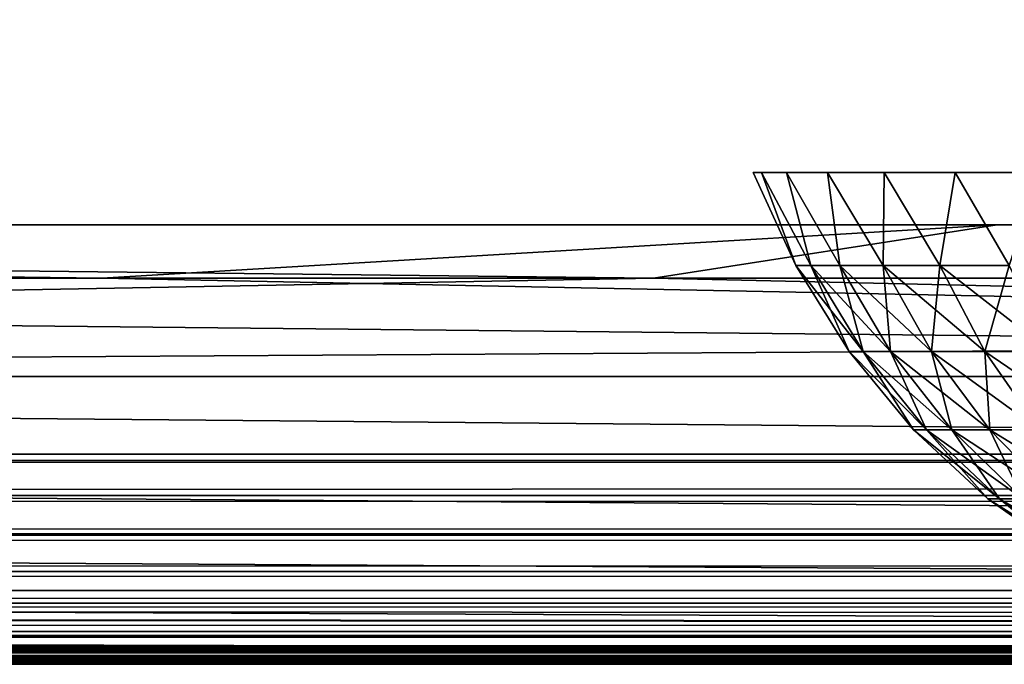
# Model space of a CAD drawing. Header units: millimetres. Extents: x -125 to 125, y -4 to 54.
# Tile 66 of 256: x -87.89 to -85.65, y -2 to -0.53. Entities that reach past the tile are written whole.
import ezdxf

# ---------------------------------------------------------------- set-up
doc = ezdxf.new("R2010")
doc.units = ezdxf.units.MM
doc.header["$LTSCALE"] = 65.185185
for name, color, linetype in [('10', 7, 'CONTINUOUS'), ('169', 7, 'CONTINUOUS'), ('171', 7, 'CONTINUOUS'), ('173', 7, 'CONTINUOUS'), ('175', 7, 'CONTINUOUS'), ('18', 7, 'CONTINUOUS'), ('186', 7, 'CONTINUOUS'), ('192', 7, 'CONTINUOUS'), ('22', 7, 'CONTINUOUS'), ('24', 7, 'CONTINUOUS'), ('6', 7, 'CONTINUOUS'), ('8', 7, 'CONTINUOUS')]:
    doc.layers.add(name, color=color, linetype=linetype)

msp = doc.modelspace()

# ---------------------------------------------------------------- linework, layer by layer
at = {"layer": '10', "color": 7, "linetype": 'Continuous'}
for points in [[(123.901, 0, -124.9), (-123.8345, -1.5218, -124.8336), (-123.901, 0, -124.9), (123.901, 0, -124.9)], [(123.8345, -1.5218, -124.8336), (-123.8345, -1.5218, -124.8336), (123.901, 0, -124.9), (123.8345, -1.5218, -124.8336)]]:
    msp.add_3dface(points, dxfattribs=at)
at = {"layer": '169', "color": 7, "linetype": 'Continuous'}
for points in [[(-97.6819, -1.1213, 120.5837), (-97.0896, -1, 120.458), (-86.4492, -1.1213, 120.5048), (-97.6819, -1.1213, 120.5837)], [(-97.0896, -1, 120.458), (-85.6675, -1, 120.3783), (-86.4492, -1.1213, 120.5048), (-97.0896, -1, 120.458)], [(-86.4492, -1.1213, 120.5048), (-85.6675, -1, 120.3783), (-75.1326, -1.1213, 120.435), (-86.4492, -1.1213, 120.5048)], [(-85.6675, -1, 120.3783), (-74.2453, -1, 120.3086), (-75.1326, -1.1213, 120.435), (-85.6675, -1, 120.3783)]]:
    msp.add_3dface(points, dxfattribs=at)
at = {"layer": '171', "color": 7, "linetype": 'Continuous'}
for points in [[(-87.7041, -1.1213, -120.5131), (-97.0896, -1, -120.458), (-98.488, -1.1213, -120.5898), (-87.7041, -1.1213, -120.5131)], [(-85.6675, -1, -120.3783), (-97.0896, -1, -120.458), (-87.7041, -1.1213, -120.5131), (-85.6675, -1, -120.3783)], [(-76.9202, -1.1213, -120.4454), (-85.6675, -1, -120.3783), (-87.7041, -1.1213, -120.5131), (-76.9202, -1.1213, -120.4454)], [(-74.2453, -1, -120.3086), (-85.6675, -1, -120.3783), (-76.9202, -1.1213, -120.4454), (-74.2453, -1, -120.3086)]]:
    msp.add_3dface(points, dxfattribs=at)
at = {"layer": '173', "color": 7, "linetype": 'Continuous'}
for points in [[(-98.488, -1.1213, -120.5898), (-98.5057, -1.3455, -120.8407), (-76.6158, -1.3455, -120.6944), (-98.488, -1.1213, -120.5898)], [(-87.7041, -1.1213, -120.5131), (-98.488, -1.1213, -120.5898), (-76.6158, -1.3455, -120.6944), (-87.7041, -1.1213, -120.5131)], [(-76.9202, -1.1213, -120.4454), (-87.7041, -1.1213, -120.5131), (-76.6158, -1.3455, -120.6944), (-76.9202, -1.1213, -120.4454)], [(-98.8092, -1.5404, -121.1177), (-76.8519, -1.5404, -120.9705), (-98.5057, -1.3455, -120.8407), (-98.8092, -1.5404, -121.1177)], [(-98.5057, -1.3455, -120.8407), (-76.8519, -1.5404, -120.9705), (-76.6158, -1.3455, -120.6944), (-98.5057, -1.3455, -120.8407)], [(-99.1347, -1.7032, -121.4149), (-77.105, -1.7032, -121.2668), (-98.8092, -1.5404, -121.1177), (-99.1347, -1.7032, -121.4149)], [(-98.8092, -1.5404, -121.1177), (-77.105, -1.7032, -121.2668), (-76.8519, -1.5404, -120.9705), (-98.8092, -1.5404, -121.1177)], [(-99.4772, -1.832, -121.7287), (-77.3715, -1.832, -121.5795), (-99.1347, -1.7032, -121.4149), (-99.4772, -1.832, -121.7287)], [(-99.1347, -1.7032, -121.4149), (-77.3715, -1.832, -121.5795), (-77.105, -1.7032, -121.2668), (-99.1347, -1.7032, -121.4149)], [(-99.8343, -1.9251, -122.0551), (-77.6492, -1.9251, -121.9048), (-99.4772, -1.832, -121.7287), (-99.8343, -1.9251, -122.0551)], [(-99.4772, -1.832, -121.7287), (-77.6492, -1.9251, -121.9048), (-77.3715, -1.832, -121.5795), (-99.4772, -1.832, -121.7287)], [(-100.2006, -1.9813, -122.3899), (-77.9341, -1.9813, -122.2385), (-99.8343, -1.9251, -122.0551), (-100.2006, -1.9813, -122.3899)], [(-99.8343, -1.9251, -122.0551), (-77.9341, -1.9813, -122.2385), (-77.6492, -1.9251, -121.9048), (-99.8343, -1.9251, -122.0551)], [(-100.2006, -1.9813, -122.3899), (-82.3244, -2, -122.5996), (-77.9341, -1.9813, -122.2385), (-100.2006, -1.9813, -122.3899)], [(-92.4734, -2, -122.6673), (-82.3244, -2, -122.5996), (-100.2006, -1.9813, -122.3899), (-92.4734, -2, -122.6673)]]:
    msp.add_3dface(points, dxfattribs=at)
at = {"layer": '175', "color": 7, "linetype": 'Continuous'}
for points in [[(-97.6819, -1.1213, 120.5837), (-86.4492, -1.1213, 120.5048), (-98.5057, -1.3455, 120.8407), (-97.6819, -1.1213, 120.5837)], [(-86.4492, -1.1213, 120.5048), (-76.6158, -1.3455, 120.6944), (-98.5057, -1.3455, 120.8407), (-86.4492, -1.1213, 120.5048)], [(-86.4492, -1.1213, 120.5048), (-75.1326, -1.1213, 120.435), (-76.6158, -1.3455, 120.6944), (-86.4492, -1.1213, 120.5048)], [(-76.8519, -1.5404, 120.9705), (-98.8092, -1.5404, 121.1177), (-98.5057, -1.3455, 120.8407), (-76.8519, -1.5404, 120.9705)], [(-76.6158, -1.3455, 120.6944), (-76.8519, -1.5404, 120.9705), (-98.5057, -1.3455, 120.8407), (-76.6158, -1.3455, 120.6944)], [(-77.105, -1.7032, 121.2668), (-99.1347, -1.7032, 121.4149), (-98.8092, -1.5404, 121.1177), (-77.105, -1.7032, 121.2668)], [(-76.8519, -1.5404, 120.9705), (-77.105, -1.7032, 121.2668), (-98.8092, -1.5404, 121.1177), (-76.8519, -1.5404, 120.9705)], [(-77.3715, -1.832, 121.5795), (-99.4772, -1.832, 121.7287), (-99.1347, -1.7032, 121.4149), (-77.3715, -1.832, 121.5795)], [(-77.105, -1.7032, 121.2668), (-77.3715, -1.832, 121.5795), (-99.1347, -1.7032, 121.4149), (-77.105, -1.7032, 121.2668)], [(-77.6492, -1.9251, 121.9048), (-99.8343, -1.9251, 122.0551), (-99.4772, -1.832, 121.7287), (-77.6492, -1.9251, 121.9048)], [(-77.3715, -1.832, 121.5795), (-77.6492, -1.9251, 121.9048), (-99.4772, -1.832, 121.7287), (-77.3715, -1.832, 121.5795)], [(-77.9341, -1.9813, 122.2385), (-100.2006, -1.9813, 122.3899), (-99.8343, -1.9251, 122.0551), (-77.9341, -1.9813, 122.2385)], [(-77.6492, -1.9251, 121.9048), (-77.9341, -1.9813, 122.2385), (-99.8343, -1.9251, 122.0551), (-77.6492, -1.9251, 121.9048)], [(-77.9341, -1.9813, 122.2385), (-92.4031, -2, 122.6669), (-100.2006, -1.9813, 122.3899), (-77.9341, -1.9813, 122.2385)], [(-82.1403, -2, 122.5984), (-92.4031, -2, 122.6669), (-77.9341, -1.9813, 122.2385), (-82.1403, -2, 122.5984)]]:
    msp.add_3dface(points, dxfattribs=at)
at = {"layer": '18', "color": 7, "linetype": 'Continuous'}
for points in [[(-123.8345, -1.5218, -124.8336), (123.8345, -1.6156, -124.8205), (-123.8345, -1.6156, -124.8205), (-123.8345, -1.5218, -124.8336)], [(-123.8345, -1.5218, -124.8336), (123.8345, -1.5218, -124.8336), (123.8345, -1.6156, -124.8205), (-123.8345, -1.5218, -124.8336)], [(123.8345, -1.6156, -124.8205), (123.8345, -1.7059, -124.7897), (-123.8345, -1.6156, -124.8205), (123.8345, -1.6156, -124.8205)], [(-123.8345, -1.6156, -124.8205), (123.8345, -1.7059, -124.7897), (-123.8345, -1.7059, -124.7897), (-123.8345, -1.6156, -124.8205)], [(123.8345, -1.7059, -124.7897), (123.8345, -1.7887, -124.7423), (-123.8345, -1.7059, -124.7897), (123.8345, -1.7059, -124.7897)], [(-123.8345, -1.7059, -124.7897), (123.8345, -1.7887, -124.7423), (-123.8345, -1.7887, -124.7423), (-123.8345, -1.7059, -124.7897)], [(-123.8345, -1.7887, -124.7423), (123.8345, -1.861, -124.68), (-123.8345, -1.861, -124.68), (-123.8345, -1.7887, -124.7423)], [(123.8345, -1.7887, -124.7423), (123.8345, -1.861, -124.68), (-123.8345, -1.7887, -124.7423), (123.8345, -1.7887, -124.7423)], [(-123.8345, -1.9201, -124.6051), (-123.8345, -1.861, -124.68), (-41.0668, -1.9508, -124.5504), (-123.8345, -1.9201, -124.6051)], [(38.9332, -1.9508, -124.5504), (-38.9332, -1.9508, -124.5504), (-123.8345, -1.861, -124.68), (38.9332, -1.9508, -124.5504)], [(-38.9332, -1.9508, -124.5504), (-41.0668, -1.9508, -124.5504), (-123.8345, -1.861, -124.68), (-38.9332, -1.9508, -124.5504)], [(123.8345, -1.861, -124.68), (123.8345, -1.9201, -124.6051), (-123.8345, -1.861, -124.68), (123.8345, -1.861, -124.68)], [(41.0668, -1.9508, -124.5504), (38.9332, -1.9508, -124.5504), (-123.8345, -1.861, -124.68), (41.0668, -1.9508, -124.5504)], [(123.8345, -1.9201, -124.6051), (41.0668, -1.9508, -124.5504), (-123.8345, -1.861, -124.68), (123.8345, -1.9201, -124.6051)], [(-41.1369, -1.9514, -124.5491), (-123.8345, -1.9201, -124.6051), (-41.0668, -1.9508, -124.5504), (-41.1369, -1.9514, -124.5491)], [(-41.3439, -1.9601, -124.5298), (-123.8345, -1.9201, -124.6051), (-41.2741, -1.9561, -124.539), (-41.3439, -1.9601, -124.5298)], [(-41.3652, -1.9615, -124.5264), (-123.8345, -1.9201, -124.6051), (-41.3439, -1.9601, -124.5298), (-41.3652, -1.9615, -124.5264)], [(-123.8345, -1.964, -124.5204), (-123.8345, -1.9201, -124.6051), (-41.3652, -1.9615, -124.5264), (-123.8345, -1.964, -124.5204)], [(-41.2741, -1.9561, -124.539), (-123.8345, -1.9201, -124.6051), (-41.2058, -1.9532, -124.5453), (-41.2741, -1.9561, -124.539)], [(-41.2058, -1.9532, -124.5453), (-123.8345, -1.9201, -124.6051), (-41.1369, -1.9514, -124.5491), (-41.2058, -1.9532, -124.5453)], [(-41.4159, -1.9652, -124.5173), (-123.8345, -1.964, -124.5204), (-41.3652, -1.9615, -124.5264), (-41.4159, -1.9652, -124.5173)], [(-41.5667, -1.9783, -124.4796), (-123.8345, -1.964, -124.5204), (-41.4902, -1.9714, -124.5008), (-41.5667, -1.9783, -124.4796)], [(-123.8345, -1.9909, -124.4289), (-123.8345, -1.964, -124.5204), (-41.6605, -1.987, -124.4471), (-123.8345, -1.9909, -124.4289)], [(-41.6426, -1.9854, -124.454), (-123.8345, -1.964, -124.5204), (-41.5667, -1.9783, -124.4796), (-41.6426, -1.9854, -124.454)], [(-41.4902, -1.9714, -124.5008), (-123.8345, -1.964, -124.5204), (-41.4159, -1.9652, -124.5173), (-41.4902, -1.9714, -124.5008)], [(-41.6605, -1.987, -124.4471), (-123.8345, -1.964, -124.5204), (-41.6426, -1.9854, -124.454), (-41.6605, -1.987, -124.4471)], [(-41.7134, -1.9917, -124.425), (-123.8345, -1.9909, -124.4289), (-41.6605, -1.987, -124.4471), (-41.7134, -1.9917, -124.425)], [(-41.8745, -2, -124.334), (-123.8345, -2, -124.334), (-123.8345, -1.9909, -124.4289), (-41.8745, -2, -124.334)], [(-41.8745, -2, -124.334), (-123.8345, -1.9909, -124.4289), (-41.8296, -1.9991, -124.3638), (-41.8745, -2, -124.334)], [(-41.8296, -1.9991, -124.3638), (-123.8345, -1.9909, -124.4289), (-41.7762, -1.9963, -124.3944), (-41.8296, -1.9991, -124.3638)], [(-41.7762, -1.9963, -124.3944), (-123.8345, -1.9909, -124.4289), (-41.7134, -1.9917, -124.425), (-41.7762, -1.9963, -124.3944)]]:
    msp.add_3dface(points, dxfattribs=at)
at = {"layer": '186', "color": 7, "linetype": 'Continuous'}
for points in [[(-86.223, -0.8814, -45), (-86.1255, -1.0923, -44.8663), (-86.204, -0.8814, -44.7098), (-86.223, -0.8814, -45)], [(-86.204, -0.8814, -45.2902), (-86.1255, -1.0923, -45.1337), (-86.223, -0.8814, -45), (-86.204, -0.8814, -45.2902)], [(-86.1255, -1.0923, -45.1337), (-86.1255, -1.0923, -44.8663), (-86.223, -0.8814, -45), (-86.1255, -1.0923, -45.1337)], [(-86.204, -0.8814, -44.7098), (-86.0919, -1.0923, -44.6009), (-86.1473, -0.8814, -44.4246), (-86.204, -0.8814, -44.7098)], [(-86.1255, -1.0923, -44.8663), (-86.0919, -1.0923, -44.6009), (-86.204, -0.8814, -44.7098), (-86.1255, -1.0923, -44.8663)], [(-86.1473, -0.8814, -45.5754), (-86.0919, -1.0923, -45.3991), (-86.204, -0.8814, -45.2902), (-86.1473, -0.8814, -45.5754)], [(-86.0919, -1.0923, -45.3991), (-86.1255, -1.0923, -45.1337), (-86.204, -0.8814, -45.2902), (-86.0919, -1.0923, -45.3991)], [(-86.0919, -1.0923, -44.6009), (-86.0254, -1.0923, -44.3419), (-86.1473, -0.8814, -44.4246), (-86.0919, -1.0923, -44.6009)], [(-86.0254, -1.0923, -45.6581), (-86.0919, -1.0923, -45.3991), (-86.1473, -0.8814, -45.5754), (-86.0254, -1.0923, -45.6581)], [(-86.0538, -0.8814, -45.8507), (-86.0254, -1.0923, -45.6581), (-86.1473, -0.8814, -45.5754), (-86.0538, -0.8814, -45.8507)], [(-86.1473, -0.8814, -44.4246), (-86.0254, -1.0923, -44.3419), (-86.0538, -0.8814, -44.1493), (-86.1473, -0.8814, -44.4246)], [(-86.0254, -1.0923, -44.3419), (-85.927, -1.0923, -44.0932), (-86.0538, -0.8814, -44.1493), (-86.0254, -1.0923, -44.3419)], [(-85.927, -1.0923, -45.9068), (-86.0254, -1.0923, -45.6581), (-86.0538, -0.8814, -45.8507), (-85.927, -1.0923, -45.9068)], [(-85.9252, -0.8814, -46.1115), (-85.927, -1.0923, -45.9068), (-86.0538, -0.8814, -45.8507), (-85.9252, -0.8814, -46.1115)], [(-86.0538, -0.8814, -44.1493), (-85.927, -1.0923, -44.0932), (-85.9252, -0.8814, -43.8885), (-86.0538, -0.8814, -44.1493)], [(-85.7981, -1.0923, -46.1411), (-85.927, -1.0923, -45.9068), (-85.9252, -0.8814, -46.1115), (-85.7981, -1.0923, -46.1411)], [(-85.927, -1.0923, -44.0932), (-85.7981, -1.0923, -43.8589), (-85.9252, -0.8814, -43.8885), (-85.927, -1.0923, -44.0932)], [(-85.9252, -0.8814, -43.8885), (-85.7981, -1.0923, -43.8589), (-85.7637, -0.8814, -43.6467), (-85.9252, -0.8814, -43.8885)], [(-85.7637, -0.8814, -46.3533), (-85.7981, -1.0923, -46.1411), (-85.9252, -0.8814, -46.1115), (-85.7637, -0.8814, -46.3533)], [(-85.6409, -1.0923, -46.3575), (-85.7981, -1.0923, -46.1411), (-85.7637, -0.8814, -46.3533), (-85.6409, -1.0923, -46.3575)], [(-85.7981, -1.0923, -43.8589), (-85.6409, -1.0923, -43.6425), (-85.7637, -0.8814, -43.6467), (-85.7981, -1.0923, -43.8589)], [(-85.7637, -0.8814, -43.6467), (-85.6409, -1.0923, -43.6425), (-85.5719, -0.8814, -43.4281), (-85.7637, -0.8814, -43.6467)], [(-85.5719, -0.8814, -46.5719), (-85.6409, -1.0923, -46.3575), (-85.7637, -0.8814, -46.3533), (-85.5719, -0.8814, -46.5719)], [(-86.1255, -1.0923, -44.8663), (-85.9729, -1.2887, -44.6237), (-86.0919, -1.0923, -44.6009), (-86.1255, -1.0923, -44.8663)], [(-86.1255, -1.0923, -45.1337), (-86.0045, -1.2887, -44.8739), (-86.1255, -1.0923, -44.8663), (-86.1255, -1.0923, -45.1337)], [(-86.0045, -1.2887, -44.8739), (-85.9729, -1.2887, -44.6237), (-86.1255, -1.0923, -44.8663), (-86.0045, -1.2887, -44.8739)], [(-86.0919, -1.0923, -45.3991), (-86.0045, -1.2887, -45.1261), (-86.1255, -1.0923, -45.1337), (-86.0919, -1.0923, -45.3991)], [(-86.0045, -1.2887, -45.1261), (-86.0045, -1.2887, -44.8739), (-86.1255, -1.0923, -45.1337), (-86.0045, -1.2887, -45.1261)], [(-86.0919, -1.0923, -44.6009), (-85.9102, -1.2887, -44.3794), (-86.0254, -1.0923, -44.3419), (-86.0919, -1.0923, -44.6009)], [(-85.9729, -1.2887, -44.6237), (-85.9102, -1.2887, -44.3794), (-86.0919, -1.0923, -44.6009), (-85.9729, -1.2887, -44.6237)], [(-86.0254, -1.0923, -45.6581), (-85.9729, -1.2887, -45.3763), (-86.0919, -1.0923, -45.3991), (-86.0254, -1.0923, -45.6581)], [(-85.9729, -1.2887, -45.3763), (-86.0045, -1.2887, -45.1261), (-86.0919, -1.0923, -45.3991), (-85.9729, -1.2887, -45.3763)], [(-86.0254, -1.0923, -44.3419), (-85.8173, -1.2887, -44.1448), (-85.927, -1.0923, -44.0932), (-86.0254, -1.0923, -44.3419)], [(-85.9102, -1.2887, -44.3794), (-85.8173, -1.2887, -44.1448), (-86.0254, -1.0923, -44.3419), (-85.9102, -1.2887, -44.3794)], [(-85.927, -1.0923, -45.9068), (-85.9102, -1.2887, -45.6206), (-86.0254, -1.0923, -45.6581), (-85.927, -1.0923, -45.9068)], [(-85.9102, -1.2887, -45.6206), (-85.9729, -1.2887, -45.3763), (-86.0254, -1.0923, -45.6581), (-85.9102, -1.2887, -45.6206)], [(-85.927, -1.0923, -44.0932), (-85.6958, -1.2887, -43.9238), (-85.7981, -1.0923, -43.8589), (-85.927, -1.0923, -44.0932)], [(-85.8173, -1.2887, -44.1448), (-85.6958, -1.2887, -43.9238), (-85.927, -1.0923, -44.0932), (-85.8173, -1.2887, -44.1448)], [(-85.7981, -1.0923, -46.1411), (-85.8173, -1.2887, -45.8552), (-85.927, -1.0923, -45.9068), (-85.7981, -1.0923, -46.1411)], [(-85.8173, -1.2887, -45.8552), (-85.9102, -1.2887, -45.6206), (-85.927, -1.0923, -45.9068), (-85.8173, -1.2887, -45.8552)], [(-85.6958, -1.2887, -46.0762), (-85.8173, -1.2887, -45.8552), (-85.7981, -1.0923, -46.1411), (-85.6958, -1.2887, -46.0762)], [(-85.7981, -1.0923, -43.8589), (-85.5475, -1.2887, -43.7198), (-85.6409, -1.0923, -43.6425), (-85.7981, -1.0923, -43.8589)], [(-85.6958, -1.2887, -43.9238), (-85.5475, -1.2887, -43.7198), (-85.7981, -1.0923, -43.8589), (-85.6958, -1.2887, -43.9238)], [(-85.6409, -1.0923, -46.3575), (-85.6958, -1.2887, -46.0762), (-85.7981, -1.0923, -46.1411), (-85.6409, -1.0923, -46.3575)], [(-85.5475, -1.2887, -46.2802), (-85.6958, -1.2887, -46.0762), (-85.6409, -1.0923, -46.3575), (-85.5475, -1.2887, -46.2802)], [(-86.0045, -1.2887, -44.8739), (-85.8288, -1.4669, -44.6511), (-85.9729, -1.2887, -44.6237), (-86.0045, -1.2887, -44.8739)], [(-86.0045, -1.2887, -45.1261), (-85.8581, -1.4669, -44.8831), (-86.0045, -1.2887, -44.8739), (-86.0045, -1.2887, -45.1261)], [(-85.8581, -1.4669, -44.8831), (-85.8288, -1.4669, -44.6511), (-86.0045, -1.2887, -44.8739), (-85.8581, -1.4669, -44.8831)], [(-85.9729, -1.2887, -45.3763), (-85.8581, -1.4669, -45.1169), (-86.0045, -1.2887, -45.1261), (-85.9729, -1.2887, -45.3763)], [(-85.8581, -1.4669, -45.1169), (-85.8581, -1.4669, -44.8831), (-86.0045, -1.2887, -45.1261), (-85.8581, -1.4669, -45.1169)], [(-85.9729, -1.2887, -44.6237), (-85.7707, -1.4669, -44.4247), (-85.9102, -1.2887, -44.3794), (-85.9729, -1.2887, -44.6237)], [(-85.8288, -1.4669, -44.6511), (-85.7707, -1.4669, -44.4247), (-85.9729, -1.2887, -44.6237), (-85.8288, -1.4669, -44.6511)], [(-85.9102, -1.2887, -45.6206), (-85.8288, -1.4669, -45.3489), (-85.9729, -1.2887, -45.3763), (-85.9102, -1.2887, -45.6206)], [(-85.8288, -1.4669, -45.3489), (-85.8581, -1.4669, -45.1169), (-85.9729, -1.2887, -45.3763), (-85.8288, -1.4669, -45.3489)], [(-85.9102, -1.2887, -44.3794), (-85.6846, -1.4669, -44.2073), (-85.8173, -1.2887, -44.1448), (-85.9102, -1.2887, -44.3794)], [(-85.7707, -1.4669, -44.4247), (-85.6846, -1.4669, -44.2073), (-85.9102, -1.2887, -44.3794), (-85.7707, -1.4669, -44.4247)], [(-85.8173, -1.2887, -45.8552), (-85.7707, -1.4669, -45.5753), (-85.9102, -1.2887, -45.6206), (-85.8173, -1.2887, -45.8552)], [(-85.7707, -1.4669, -45.5753), (-85.8288, -1.4669, -45.3489), (-85.9102, -1.2887, -45.6206), (-85.7707, -1.4669, -45.5753)], [(-85.6846, -1.4669, -44.2073), (-85.5719, -1.4669, -44.0024), (-85.8173, -1.2887, -44.1448), (-85.6846, -1.4669, -44.2073)], [(-85.8173, -1.2887, -44.1448), (-85.5719, -1.4669, -44.0024), (-85.6958, -1.2887, -43.9238), (-85.8173, -1.2887, -44.1448)], [(-85.6958, -1.2887, -46.0762), (-85.6846, -1.4669, -45.7927), (-85.8173, -1.2887, -45.8552), (-85.6958, -1.2887, -46.0762)], [(-85.6846, -1.4669, -45.7927), (-85.7707, -1.4669, -45.5753), (-85.8173, -1.2887, -45.8552), (-85.6846, -1.4669, -45.7927)], [(-85.5719, -1.4669, -44.0024), (-85.4345, -1.4669, -43.8133), (-85.6958, -1.2887, -43.9238), (-85.5719, -1.4669, -44.0024)], [(-85.6958, -1.2887, -43.9238), (-85.4345, -1.4669, -43.8133), (-85.5475, -1.2887, -43.7198), (-85.6958, -1.2887, -43.9238)], [(-85.5475, -1.2887, -46.2802), (-85.5719, -1.4669, -45.9976), (-85.6958, -1.2887, -46.0762), (-85.5475, -1.2887, -46.2802)], [(-85.5719, -1.4669, -45.9976), (-85.6846, -1.4669, -45.7927), (-85.6958, -1.2887, -46.0762), (-85.5719, -1.4669, -45.9976)], [(-85.689, -1.6237, -45.1063), (-85.689, -1.6237, -44.8937), (-85.8581, -1.4669, -45.1169), (-85.689, -1.6237, -45.1063)], [(-85.8288, -1.4669, -45.3489), (-85.689, -1.6237, -45.1063), (-85.8581, -1.4669, -45.1169), (-85.8288, -1.4669, -45.3489)], [(-85.689, -1.6237, -44.8937), (-85.6623, -1.6237, -44.6829), (-85.8581, -1.4669, -44.8831), (-85.689, -1.6237, -44.8937)], [(-85.8581, -1.4669, -45.1169), (-85.689, -1.6237, -44.8937), (-85.8581, -1.4669, -44.8831), (-85.8581, -1.4669, -45.1169)], [(-85.8581, -1.4669, -44.8831), (-85.6623, -1.6237, -44.6829), (-85.8288, -1.4669, -44.6511), (-85.8581, -1.4669, -44.8831)], [(-85.6623, -1.6237, -45.3171), (-85.689, -1.6237, -45.1063), (-85.8288, -1.4669, -45.3489), (-85.6623, -1.6237, -45.3171)], [(-85.7707, -1.4669, -45.5753), (-85.6623, -1.6237, -45.3171), (-85.8288, -1.4669, -45.3489), (-85.7707, -1.4669, -45.5753)], [(-85.6623, -1.6237, -44.6829), (-85.6095, -1.6237, -44.4771), (-85.8288, -1.4669, -44.6511), (-85.6623, -1.6237, -44.6829)], [(-85.8288, -1.4669, -44.6511), (-85.6095, -1.6237, -44.4771), (-85.7707, -1.4669, -44.4247), (-85.8288, -1.4669, -44.6511)], [(-85.6846, -1.4669, -45.7927), (-85.6095, -1.6237, -45.5229), (-85.7707, -1.4669, -45.5753), (-85.6846, -1.4669, -45.7927)], [(-85.6095, -1.6237, -45.5229), (-85.6623, -1.6237, -45.3171), (-85.7707, -1.4669, -45.5753), (-85.6095, -1.6237, -45.5229)], [(-85.7707, -1.4669, -44.4247), (-85.5312, -1.6237, -44.2795), (-85.6846, -1.4669, -44.2073), (-85.7707, -1.4669, -44.4247)], [(-85.6095, -1.6237, -44.4771), (-85.5312, -1.6237, -44.2795), (-85.7707, -1.4669, -44.4247), (-85.6095, -1.6237, -44.4771)], [(-85.5719, -1.4669, -45.9976), (-85.5312, -1.6237, -45.7205), (-85.6846, -1.4669, -45.7927), (-85.5719, -1.4669, -45.9976)], [(-85.5312, -1.6237, -45.7205), (-85.6095, -1.6237, -45.5229), (-85.6846, -1.4669, -45.7927), (-85.5312, -1.6237, -45.7205)], [(-85.6846, -1.4669, -44.2073), (-85.4289, -1.6237, -44.0932), (-85.5719, -1.4669, -44.0024), (-85.6846, -1.4669, -44.2073)], [(-85.5312, -1.6237, -44.2795), (-85.4289, -1.6237, -44.0932), (-85.6846, -1.4669, -44.2073), (-85.5312, -1.6237, -44.2795)], [(-85.5002, -1.756, -45.0944), (-85.5002, -1.756, -44.9056), (-85.689, -1.6237, -45.1063), (-85.5002, -1.756, -45.0944)], [(-85.6623, -1.6237, -45.3171), (-85.5002, -1.756, -45.0944), (-85.689, -1.6237, -45.1063), (-85.6623, -1.6237, -45.3171)], [(-85.5002, -1.756, -44.9056), (-85.4765, -1.756, -44.7183), (-85.689, -1.6237, -44.8937), (-85.5002, -1.756, -44.9056)], [(-85.689, -1.6237, -45.1063), (-85.5002, -1.756, -44.9056), (-85.689, -1.6237, -44.8937), (-85.689, -1.6237, -45.1063)], [(-85.689, -1.6237, -44.8937), (-85.4765, -1.756, -44.7183), (-85.6623, -1.6237, -44.6829), (-85.689, -1.6237, -44.8937)], [(-85.6623, -1.6237, -44.6829), (-85.4296, -1.756, -44.5355), (-85.6095, -1.6237, -44.4771), (-85.6623, -1.6237, -44.6829)], [(-85.4765, -1.756, -45.2817), (-85.5002, -1.756, -45.0944), (-85.6623, -1.6237, -45.3171), (-85.4765, -1.756, -45.2817)], [(-85.6095, -1.6237, -45.5229), (-85.4765, -1.756, -45.2817), (-85.6623, -1.6237, -45.3171), (-85.6095, -1.6237, -45.5229)], [(-85.4765, -1.756, -44.7183), (-85.4296, -1.756, -44.5355), (-85.6623, -1.6237, -44.6829), (-85.4765, -1.756, -44.7183)]]:
    msp.add_3dface(points, dxfattribs=at)
at = {"layer": '192', "color": 7, "linetype": 'Continuous'}
for points in [[(-86.1255, -1.0923, 55.3663), (-86.1255, -1.0923, 55.6337), (-86.223, -0.8814, 55.5), (-86.1255, -1.0923, 55.3663)], [(-86.204, -0.8814, 55.2098), (-86.1255, -1.0923, 55.3663), (-86.223, -0.8814, 55.5), (-86.204, -0.8814, 55.2098)], [(-86.223, -0.8814, 55.5), (-86.1255, -1.0923, 55.6337), (-86.204, -0.8814, 55.7902), (-86.223, -0.8814, 55.5)], [(-86.0919, -1.0923, 55.1009), (-86.1255, -1.0923, 55.3663), (-86.204, -0.8814, 55.2098), (-86.0919, -1.0923, 55.1009)], [(-86.1473, -0.8814, 54.9246), (-86.0919, -1.0923, 55.1009), (-86.204, -0.8814, 55.2098), (-86.1473, -0.8814, 54.9246)], [(-86.1255, -1.0923, 55.6337), (-86.0919, -1.0923, 55.8991), (-86.204, -0.8814, 55.7902), (-86.1255, -1.0923, 55.6337)], [(-86.204, -0.8814, 55.7902), (-86.0919, -1.0923, 55.8991), (-86.1473, -0.8814, 56.0754), (-86.204, -0.8814, 55.7902)], [(-86.0254, -1.0923, 54.8419), (-86.0919, -1.0923, 55.1009), (-86.1473, -0.8814, 54.9246), (-86.0254, -1.0923, 54.8419)], [(-86.0538, -0.8814, 54.6493), (-86.0254, -1.0923, 54.8419), (-86.1473, -0.8814, 54.9246), (-86.0538, -0.8814, 54.6493)], [(-86.0919, -1.0923, 55.8991), (-86.0254, -1.0923, 56.1581), (-86.1473, -0.8814, 56.0754), (-86.0919, -1.0923, 55.8991)], [(-86.1473, -0.8814, 56.0754), (-86.0254, -1.0923, 56.1581), (-86.0538, -0.8814, 56.3507), (-86.1473, -0.8814, 56.0754)], [(-85.927, -1.0923, 54.5932), (-86.0254, -1.0923, 54.8419), (-86.0538, -0.8814, 54.6493), (-85.927, -1.0923, 54.5932)], [(-85.9252, -0.8814, 54.3885), (-85.927, -1.0923, 54.5932), (-86.0538, -0.8814, 54.6493), (-85.9252, -0.8814, 54.3885)], [(-86.0254, -1.0923, 56.1581), (-85.927, -1.0923, 56.4068), (-86.0538, -0.8814, 56.3507), (-86.0254, -1.0923, 56.1581)], [(-86.0538, -0.8814, 56.3507), (-85.927, -1.0923, 56.4068), (-85.9252, -0.8814, 56.6115), (-86.0538, -0.8814, 56.3507)], [(-85.7981, -1.0923, 54.3589), (-85.927, -1.0923, 54.5932), (-85.9252, -0.8814, 54.3885), (-85.7981, -1.0923, 54.3589)], [(-85.927, -1.0923, 56.4068), (-85.7981, -1.0923, 56.6411), (-85.9252, -0.8814, 56.6115), (-85.927, -1.0923, 56.4068)], [(-85.7637, -0.8814, 54.1467), (-85.7981, -1.0923, 54.3589), (-85.9252, -0.8814, 54.3885), (-85.7637, -0.8814, 54.1467)], [(-85.9252, -0.8814, 56.6115), (-85.7981, -1.0923, 56.6411), (-85.7637, -0.8814, 56.8533), (-85.9252, -0.8814, 56.6115)], [(-85.6409, -1.0923, 54.1425), (-85.7981, -1.0923, 54.3589), (-85.7637, -0.8814, 54.1467), (-85.6409, -1.0923, 54.1425)], [(-85.7981, -1.0923, 56.6411), (-85.6409, -1.0923, 56.8575), (-85.7637, -0.8814, 56.8533), (-85.7981, -1.0923, 56.6411)], [(-85.5719, -0.8814, 53.9281), (-85.6409, -1.0923, 54.1425), (-85.7637, -0.8814, 54.1467), (-85.5719, -0.8814, 53.9281)], [(-85.7637, -0.8814, 56.8533), (-85.6409, -1.0923, 56.8575), (-85.5719, -0.8814, 57.0719), (-85.7637, -0.8814, 56.8533)], [(-86.0045, -1.2887, 55.3739), (-86.0045, -1.2887, 55.6261), (-86.1255, -1.0923, 55.3663), (-86.0045, -1.2887, 55.3739)], [(-86.0919, -1.0923, 55.1009), (-86.0045, -1.2887, 55.3739), (-86.1255, -1.0923, 55.3663), (-86.0919, -1.0923, 55.1009)], [(-86.0045, -1.2887, 55.6261), (-85.9729, -1.2887, 55.8763), (-86.1255, -1.0923, 55.6337), (-86.0045, -1.2887, 55.6261)], [(-86.1255, -1.0923, 55.3663), (-86.0045, -1.2887, 55.6261), (-86.1255, -1.0923, 55.6337), (-86.1255, -1.0923, 55.3663)], [(-86.1255, -1.0923, 55.6337), (-85.9729, -1.2887, 55.8763), (-86.0919, -1.0923, 55.8991), (-86.1255, -1.0923, 55.6337)], [(-85.9729, -1.2887, 55.1237), (-86.0045, -1.2887, 55.3739), (-86.0919, -1.0923, 55.1009), (-85.9729, -1.2887, 55.1237)], [(-86.0254, -1.0923, 54.8419), (-85.9729, -1.2887, 55.1237), (-86.0919, -1.0923, 55.1009), (-86.0254, -1.0923, 54.8419)], [(-85.9729, -1.2887, 55.8763), (-85.9102, -1.2887, 56.1206), (-86.0919, -1.0923, 55.8991), (-85.9729, -1.2887, 55.8763)], [(-86.0919, -1.0923, 55.8991), (-85.9102, -1.2887, 56.1206), (-86.0254, -1.0923, 56.1581), (-86.0919, -1.0923, 55.8991)], [(-85.9102, -1.2887, 56.1206), (-85.8173, -1.2887, 56.3552), (-86.0254, -1.0923, 56.1581), (-85.9102, -1.2887, 56.1206)], [(-85.9102, -1.2887, 54.8794), (-85.9729, -1.2887, 55.1237), (-86.0254, -1.0923, 54.8419), (-85.9102, -1.2887, 54.8794)], [(-85.927, -1.0923, 54.5932), (-85.9102, -1.2887, 54.8794), (-86.0254, -1.0923, 54.8419), (-85.927, -1.0923, 54.5932)], [(-86.0254, -1.0923, 56.1581), (-85.8173, -1.2887, 56.3552), (-85.927, -1.0923, 56.4068), (-86.0254, -1.0923, 56.1581)], [(-85.8173, -1.2887, 54.6448), (-85.9102, -1.2887, 54.8794), (-85.927, -1.0923, 54.5932), (-85.8173, -1.2887, 54.6448)], [(-85.7981, -1.0923, 54.3589), (-85.8173, -1.2887, 54.6448), (-85.927, -1.0923, 54.5932), (-85.7981, -1.0923, 54.3589)], [(-85.8173, -1.2887, 56.3552), (-85.6958, -1.2887, 56.5762), (-85.927, -1.0923, 56.4068), (-85.8173, -1.2887, 56.3552)], [(-85.927, -1.0923, 56.4068), (-85.6958, -1.2887, 56.5762), (-85.7981, -1.0923, 56.6411), (-85.927, -1.0923, 56.4068)], [(-85.6958, -1.2887, 54.4238), (-85.8173, -1.2887, 54.6448), (-85.7981, -1.0923, 54.3589), (-85.6958, -1.2887, 54.4238)], [(-85.6409, -1.0923, 54.1425), (-85.6958, -1.2887, 54.4238), (-85.7981, -1.0923, 54.3589), (-85.6409, -1.0923, 54.1425)], [(-85.6958, -1.2887, 56.5762), (-85.5475, -1.2887, 56.7802), (-85.7981, -1.0923, 56.6411), (-85.6958, -1.2887, 56.5762)], [(-85.7981, -1.0923, 56.6411), (-85.5475, -1.2887, 56.7802), (-85.6409, -1.0923, 56.8575), (-85.7981, -1.0923, 56.6411)], [(-85.5475, -1.2887, 54.2198), (-85.6958, -1.2887, 54.4238), (-85.6409, -1.0923, 54.1425), (-85.5475, -1.2887, 54.2198)], [(-85.8581, -1.4669, 55.3831), (-85.8581, -1.4669, 55.6169), (-86.0045, -1.2887, 55.3739), (-85.8581, -1.4669, 55.3831)], [(-85.9729, -1.2887, 55.1237), (-85.8581, -1.4669, 55.3831), (-86.0045, -1.2887, 55.3739), (-85.9729, -1.2887, 55.1237)], [(-85.8581, -1.4669, 55.6169), (-85.8288, -1.4669, 55.8489), (-86.0045, -1.2887, 55.6261), (-85.8581, -1.4669, 55.6169)], [(-86.0045, -1.2887, 55.3739), (-85.8581, -1.4669, 55.6169), (-86.0045, -1.2887, 55.6261), (-86.0045, -1.2887, 55.3739)], [(-86.0045, -1.2887, 55.6261), (-85.8288, -1.4669, 55.8489), (-85.9729, -1.2887, 55.8763), (-86.0045, -1.2887, 55.6261)], [(-85.9102, -1.2887, 54.8794), (-85.8288, -1.4669, 55.1511), (-85.9729, -1.2887, 55.1237), (-85.9102, -1.2887, 54.8794)], [(-85.8288, -1.4669, 55.8489), (-85.7707, -1.4669, 56.0753), (-85.9729, -1.2887, 55.8763), (-85.8288, -1.4669, 55.8489)], [(-85.9729, -1.2887, 55.8763), (-85.7707, -1.4669, 56.0753), (-85.9102, -1.2887, 56.1206), (-85.9729, -1.2887, 55.8763)], [(-85.8288, -1.4669, 55.1511), (-85.8581, -1.4669, 55.3831), (-85.9729, -1.2887, 55.1237), (-85.8288, -1.4669, 55.1511)], [(-85.7707, -1.4669, 56.0753), (-85.6846, -1.4669, 56.2927), (-85.9102, -1.2887, 56.1206), (-85.7707, -1.4669, 56.0753)], [(-85.9102, -1.2887, 56.1206), (-85.6846, -1.4669, 56.2927), (-85.8173, -1.2887, 56.3552), (-85.9102, -1.2887, 56.1206)], [(-85.7707, -1.4669, 54.9247), (-85.8288, -1.4669, 55.1511), (-85.9102, -1.2887, 54.8794), (-85.7707, -1.4669, 54.9247)], [(-85.8173, -1.2887, 54.6448), (-85.7707, -1.4669, 54.9247), (-85.9102, -1.2887, 54.8794), (-85.8173, -1.2887, 54.6448)], [(-85.6846, -1.4669, 56.2927), (-85.5719, -1.4669, 56.4976), (-85.8173, -1.2887, 56.3552), (-85.6846, -1.4669, 56.2927)], [(-85.6846, -1.4669, 54.7073), (-85.7707, -1.4669, 54.9247), (-85.8173, -1.2887, 54.6448), (-85.6846, -1.4669, 54.7073)], [(-85.6958, -1.2887, 54.4238), (-85.6846, -1.4669, 54.7073), (-85.8173, -1.2887, 54.6448), (-85.6958, -1.2887, 54.4238)], [(-85.8173, -1.2887, 56.3552), (-85.5719, -1.4669, 56.4976), (-85.6958, -1.2887, 56.5762), (-85.8173, -1.2887, 56.3552)], [(-85.5719, -1.4669, 54.5024), (-85.6846, -1.4669, 54.7073), (-85.6958, -1.2887, 54.4238), (-85.5719, -1.4669, 54.5024)], [(-85.5475, -1.2887, 54.2198), (-85.5719, -1.4669, 54.5024), (-85.6958, -1.2887, 54.4238), (-85.5475, -1.2887, 54.2198)], [(-85.5719, -1.4669, 56.4976), (-85.4345, -1.4669, 56.6867), (-85.6958, -1.2887, 56.5762), (-85.5719, -1.4669, 56.4976)], [(-85.6958, -1.2887, 56.5762), (-85.4345, -1.4669, 56.6867), (-85.5475, -1.2887, 56.7802), (-85.6958, -1.2887, 56.5762)], [(-85.689, -1.6237, 55.3937), (-85.689, -1.6237, 55.6063), (-85.8581, -1.4669, 55.3831), (-85.689, -1.6237, 55.3937)], [(-85.8288, -1.4669, 55.1511), (-85.689, -1.6237, 55.3937), (-85.8581, -1.4669, 55.3831), (-85.8288, -1.4669, 55.1511)], [(-85.689, -1.6237, 55.6063), (-85.6623, -1.6237, 55.8171), (-85.8581, -1.4669, 55.6169), (-85.689, -1.6237, 55.6063)], [(-85.8581, -1.4669, 55.3831), (-85.689, -1.6237, 55.6063), (-85.8581, -1.4669, 55.6169), (-85.8581, -1.4669, 55.3831)], [(-85.8581, -1.4669, 55.6169), (-85.6623, -1.6237, 55.8171), (-85.8288, -1.4669, 55.8489), (-85.8581, -1.4669, 55.6169)], [(-85.6623, -1.6237, 55.1829), (-85.689, -1.6237, 55.3937), (-85.8288, -1.4669, 55.1511), (-85.6623, -1.6237, 55.1829)], [(-85.7707, -1.4669, 54.9247), (-85.6623, -1.6237, 55.1829), (-85.8288, -1.4669, 55.1511), (-85.7707, -1.4669, 54.9247)], [(-85.6623, -1.6237, 55.8171), (-85.6095, -1.6237, 56.0229), (-85.8288, -1.4669, 55.8489), (-85.6623, -1.6237, 55.8171)], [(-85.8288, -1.4669, 55.8489), (-85.6095, -1.6237, 56.0229), (-85.7707, -1.4669, 56.0753), (-85.8288, -1.4669, 55.8489)], [(-85.6095, -1.6237, 56.0229), (-85.5312, -1.6237, 56.2205), (-85.7707, -1.4669, 56.0753), (-85.6095, -1.6237, 56.0229)], [(-85.6846, -1.4669, 54.7073), (-85.6095, -1.6237, 54.9771), (-85.7707, -1.4669, 54.9247), (-85.6846, -1.4669, 54.7073)], [(-85.6095, -1.6237, 54.9771), (-85.6623, -1.6237, 55.1829), (-85.7707, -1.4669, 54.9247), (-85.6095, -1.6237, 54.9771)], [(-85.7707, -1.4669, 56.0753), (-85.5312, -1.6237, 56.2205), (-85.6846, -1.4669, 56.2927), (-85.7707, -1.4669, 56.0753)], [(-85.5312, -1.6237, 56.2205), (-85.4289, -1.6237, 56.4068), (-85.6846, -1.4669, 56.2927), (-85.5312, -1.6237, 56.2205)], [(-85.5312, -1.6237, 54.7795), (-85.6095, -1.6237, 54.9771), (-85.6846, -1.4669, 54.7073), (-85.5312, -1.6237, 54.7795)], [(-85.5719, -1.4669, 54.5024), (-85.5312, -1.6237, 54.7795), (-85.6846, -1.4669, 54.7073), (-85.5719, -1.4669, 54.5024)], [(-85.6846, -1.4669, 56.2927), (-85.4289, -1.6237, 56.4068), (-85.5719, -1.4669, 56.4976), (-85.6846, -1.4669, 56.2927)], [(-85.5002, -1.756, 55.4056), (-85.5002, -1.756, 55.5944), (-85.689, -1.6237, 55.3937), (-85.5002, -1.756, 55.4056)], [(-85.6623, -1.6237, 55.1829), (-85.5002, -1.756, 55.4056), (-85.689, -1.6237, 55.3937), (-85.6623, -1.6237, 55.1829)], [(-85.5002, -1.756, 55.5944), (-85.4765, -1.756, 55.7817), (-85.689, -1.6237, 55.6063), (-85.5002, -1.756, 55.5944)], [(-85.689, -1.6237, 55.3937), (-85.5002, -1.756, 55.5944), (-85.689, -1.6237, 55.6063), (-85.689, -1.6237, 55.3937)], [(-85.689, -1.6237, 55.6063), (-85.4765, -1.756, 55.7817), (-85.6623, -1.6237, 55.8171), (-85.689, -1.6237, 55.6063)], [(-85.4765, -1.756, 55.2183), (-85.5002, -1.756, 55.4056), (-85.6623, -1.6237, 55.1829), (-85.4765, -1.756, 55.2183)], [(-85.6095, -1.6237, 54.9771), (-85.4765, -1.756, 55.2183), (-85.6623, -1.6237, 55.1829), (-85.6095, -1.6237, 54.9771)], [(-85.4765, -1.756, 55.7817), (-85.4296, -1.756, 55.9645), (-85.6623, -1.6237, 55.8171), (-85.4765, -1.756, 55.7817)], [(-85.6623, -1.6237, 55.8171), (-85.4296, -1.756, 55.9645), (-85.6095, -1.6237, 56.0229), (-85.6623, -1.6237, 55.8171)]]:
    msp.add_3dface(points, dxfattribs=at)
at = {"layer": '22', "color": 7, "linetype": 'Continuous'}
for points in [[(123.8345, -1.5218, 124.8336), (-123.8345, -1.6156, 124.8205), (123.8345, -1.6156, 124.8205), (123.8345, -1.5218, 124.8336)], [(123.8345, -1.5218, 124.8336), (-123.8345, -1.5218, 124.8336), (-123.8345, -1.6156, 124.8205), (123.8345, -1.5218, 124.8336)], [(-123.8345, -1.6156, 124.8205), (-123.8345, -1.7059, 124.7897), (123.8345, -1.6156, 124.8205), (-123.8345, -1.6156, 124.8205)], [(123.8345, -1.6156, 124.8205), (-123.8345, -1.7059, 124.7897), (123.8345, -1.7059, 124.7897), (123.8345, -1.6156, 124.8205)], [(-123.8345, -1.7059, 124.7897), (-123.8345, -1.7887, 124.7423), (123.8345, -1.7059, 124.7897), (-123.8345, -1.7059, 124.7897)], [(123.8345, -1.7059, 124.7897), (-123.8345, -1.7887, 124.7423), (123.8345, -1.7887, 124.7423), (123.8345, -1.7059, 124.7897)], [(-123.8345, -1.7887, 124.7423), (-123.8345, -1.861, 124.68), (123.8345, -1.7887, 124.7423), (-123.8345, -1.7887, 124.7423)], [(123.8345, -1.7887, 124.7423), (-123.8345, -1.861, 124.68), (123.8345, -1.861, 124.68), (123.8345, -1.7887, 124.7423)], [(-123.8345, -1.861, 124.68), (-123.8345, -1.9201, 124.6051), (123.8345, -1.861, 124.68), (-123.8345, -1.861, 124.68)], [(-123.8345, -1.9201, 124.6051), (-41.0668, -1.9508, 124.5504), (123.8345, -1.861, 124.68), (-123.8345, -1.9201, 124.6051)], [(-123.8345, -1.9201, 124.6051), (-123.8345, -1.964, 124.5204), (-41.0668, -1.9508, 124.5504), (-123.8345, -1.9201, 124.6051)], [(-41.0668, -1.9508, 124.5504), (-123.8345, -1.964, 124.5204), (-41.1338, -1.9513, 124.5492), (-41.0668, -1.9508, 124.5504)], [(-41.1338, -1.9513, 124.5492), (-123.8345, -1.964, 124.5204), (-41.2022, -1.953, 124.5456), (-41.1338, -1.9513, 124.5492)], [(-41.2022, -1.953, 124.5456), (-123.8345, -1.964, 124.5204), (-41.2731, -1.956, 124.5391), (-41.2022, -1.953, 124.5456)], [(-41.2731, -1.956, 124.5391), (-123.8345, -1.964, 124.5204), (-41.3464, -1.9602, 124.5294), (-41.2731, -1.956, 124.5391)], [(-41.3464, -1.9602, 124.5294), (-123.8345, -1.964, 124.5204), (-41.3651, -1.9615, 124.5265), (-41.3464, -1.9602, 124.5294)], [(-41.3651, -1.9615, 124.5265), (-123.8345, -1.964, 124.5204), (-41.4228, -1.9658, 124.5159), (-41.3651, -1.9615, 124.5265)], [(-123.8345, -1.964, 124.5204), (-123.8345, -1.9909, 124.4289), (-41.4228, -1.9658, 124.5159), (-123.8345, -1.964, 124.5204)], [(-41.4228, -1.9658, 124.5159), (-123.8345, -1.9909, 124.4289), (-41.5021, -1.9724, 124.4978), (-41.4228, -1.9658, 124.5159)], [(-41.5021, -1.9724, 124.4978), (-123.8345, -1.9909, 124.4289), (-41.5807, -1.9796, 124.4753), (-41.5021, -1.9724, 124.4978)], [(-41.5807, -1.9796, 124.4753), (-123.8345, -1.9909, 124.4289), (-41.6543, -1.9865, 124.4495), (-41.5807, -1.9796, 124.4753)], [(-41.6543, -1.9865, 124.4495), (-123.8345, -1.9909, 124.4289), (-41.6605, -1.987, 124.4471), (-41.6543, -1.9865, 124.4495)], [(-41.6605, -1.987, 124.4471), (-123.8345, -1.9909, 124.4289), (-41.7201, -1.9922, 124.422), (-41.6605, -1.987, 124.4471)], [(-123.8345, -1.9909, 124.4289), (-123.8345, -2, 124.334), (-41.7201, -1.9922, 124.422), (-123.8345, -1.9909, 124.4289)], [(-41.7201, -1.9922, 124.422), (-123.8345, -2, 124.334), (-41.7778, -1.9964, 124.3936), (-41.7201, -1.9922, 124.422)], [(-41.7778, -1.9964, 124.3936), (-123.8345, -2, 124.334), (-41.8293, -1.9991, 124.364), (-41.7778, -1.9964, 124.3936)], [(-123.8345, -2, 124.334), (-41.8745, -2, 124.334), (-41.8293, -1.9991, 124.364), (-123.8345, -2, 124.334)]]:
    msp.add_3dface(points, dxfattribs=at)
at = {"layer": '24', "color": 7, "linetype": 'Continuous'}
for points in [[(-120.6472, -1, 119.9336), (-120.5476, -1, 108.5117), (120.6472, -1, 119.9336), (-120.6472, -1, 119.9336)], [(-120.64, -1, 120.0631), (-120.6472, -1, 119.9336), (-17.1336, -1, 120.1095), (-120.64, -1, 120.0631)], [(120.64, -1, 120.0631), (-120.6472, -1, 119.9336), (120.6472, -1, 119.9336), (120.64, -1, 120.0631)], [(120.64, -1, 120.0631), (5.7112, -1, 120.0995), (-120.6472, -1, 119.9336), (120.64, -1, 120.0631)], [(-120.5476, -1, -108.5117), (-120.6472, -1, -119.9336), (120.5476, -1, -108.5117), (-120.5476, -1, -108.5117)], [(5.7112, -1, 120.0995), (-5.7112, -1, 120.0995), (-120.6472, -1, 119.9336), (5.7112, -1, 120.0995)], [(-5.7112, -1, 120.0995), (-17.1336, -1, 120.1095), (-120.6472, -1, 119.9336), (-5.7112, -1, 120.0995)], [(120.6472, -1, -119.9336), (-120.6472, -1, -119.9336), (-120.64, -1, -120.0631), (120.6472, -1, -119.9336)], [(120.5476, -1, -108.5117), (-120.6472, -1, -119.9336), (120.6472, -1, -119.9336), (120.5476, -1, -108.5117)], [(-28.556, -1, 120.1294), (-120.64, -1, 120.0631), (-17.1336, -1, 120.1095), (-28.556, -1, 120.1294)], [(-120.6185, -1, 120.1744), (-120.64, -1, 120.0631), (-39.9784, -1, 120.1592), (-120.6185, -1, 120.1744)], [(-39.9784, -1, 120.1592), (-120.64, -1, 120.0631), (-28.556, -1, 120.1294), (-39.9784, -1, 120.1592)], [(-17.1336, -1, -120.1095), (-120.64, -1, -120.0631), (-28.556, -1, -120.1294), (-17.1336, -1, -120.1095)], [(-120.6185, -1, -120.1744), (-28.556, -1, -120.1294), (-120.64, -1, -120.0631), (-120.6185, -1, -120.1744)], [(-120.64, -1, -120.0631), (-5.7112, -1, -120.0995), (120.6472, -1, -119.9336), (-120.64, -1, -120.0631)], [(-5.7112, -1, -120.0995), (-120.64, -1, -120.0631), (-17.1336, -1, -120.1095), (-5.7112, -1, -120.0995)], [(-120.5851, -1, 120.2708), (-120.6185, -1, 120.1744), (-62.823, -1, 120.2489), (-120.5851, -1, 120.2708)], [(-51.4007, -1, 120.1991), (-120.6185, -1, 120.1744), (-39.9784, -1, 120.1592), (-51.4007, -1, 120.1991)], [(-62.823, -1, 120.2489), (-120.6185, -1, 120.1744), (-51.4007, -1, 120.1991), (-62.823, -1, 120.2489)], [(-120.5851, -1, -120.2708), (-51.4007, -1, -120.1991), (-120.6185, -1, -120.1744), (-120.5851, -1, -120.2708)], [(-51.4007, -1, -120.1991), (-39.9784, -1, -120.1592), (-120.6185, -1, -120.1744), (-51.4007, -1, -120.1991)], [(-39.9784, -1, -120.1592), (-28.556, -1, -120.1294), (-120.6185, -1, -120.1744), (-39.9784, -1, -120.1592)], [(-120.5416, -1, 120.3542), (-120.5851, -1, 120.2708), (-74.2453, -1, 120.3086), (-120.5416, -1, 120.3542)], [(-74.2453, -1, 120.3086), (-120.5851, -1, 120.2708), (-62.823, -1, 120.2489), (-74.2453, -1, 120.3086)], [(-120.5416, -1, -120.3542), (-74.2453, -1, -120.3086), (-120.5851, -1, -120.2708), (-120.5416, -1, -120.3542)], [(-74.2453, -1, -120.3086), (-62.823, -1, -120.2489), (-120.5851, -1, -120.2708), (-74.2453, -1, -120.3086)], [(-62.823, -1, -120.2489), (-51.4007, -1, -120.1991), (-120.5851, -1, -120.2708), (-62.823, -1, -120.2489)], [(-120.5476, -1, 108.5117), (-120.458, -1, 97.0896), (120.5476, -1, 108.5117), (-120.5476, -1, 108.5117)], [(120.6472, -1, 119.9336), (-120.5476, -1, 108.5117), (120.5476, -1, 108.5117), (120.6472, -1, 119.9336)], [(120.458, -1, -97.0896), (-120.5476, -1, -108.5117), (120.5476, -1, -108.5117), (120.458, -1, -97.0896)], [(-120.458, -1, -97.0896), (-120.5476, -1, -108.5117), (120.458, -1, -97.0896), (-120.458, -1, -97.0896)], [(-120.4887, -1, 120.4265), (-120.5416, -1, 120.3542), (-85.6675, -1, 120.3783), (-120.4887, -1, 120.4265)], [(-85.6675, -1, 120.3783), (-120.5416, -1, 120.3542), (-74.2453, -1, 120.3086), (-85.6675, -1, 120.3783)], [(-120.4887, -1, -120.4265), (-85.6675, -1, -120.3783), (-120.5416, -1, -120.3542), (-120.4887, -1, -120.4265)], [(-85.6675, -1, -120.3783), (-74.2453, -1, -120.3086), (-120.5416, -1, -120.3542), (-85.6675, -1, -120.3783)], [(-97.0896, -1, 120.458), (-120.4887, -1, 120.4265), (-85.6675, -1, 120.3783), (-97.0896, -1, 120.458)], [(-97.0896, -1, -120.458), (-85.6675, -1, -120.3783), (-120.4887, -1, -120.4265), (-97.0896, -1, -120.458)], [(120.5476, -1, 108.5117), (-120.458, -1, 97.0896), (120.458, -1, 97.0896), (120.5476, -1, 108.5117)], [(-120.458, -1, 97.0896), (-120.3783, -1, 85.6675), (120.458, -1, 97.0896), (-120.458, -1, 97.0896)], [(120.3783, -1, -85.6675), (-120.458, -1, -97.0896), (120.458, -1, -97.0896), (120.3783, -1, -85.6675)], [(-120.3783, -1, -85.6675), (-120.458, -1, -97.0896), (120.3783, -1, -85.6675), (-120.3783, -1, -85.6675)], [(120.458, -1, 97.0896), (-120.3783, -1, 85.6675), (120.3783, -1, 85.6675), (120.458, -1, 97.0896)], [(-120.3783, -1, 85.6675), (-120.3086, -1, 74.2453), (120.3783, -1, 85.6675), (-120.3783, -1, 85.6675)], [(120.3086, -1, -74.2453), (-120.3783, -1, -85.6675), (120.3783, -1, -85.6675), (120.3086, -1, -74.2453)], [(-120.3086, -1, -74.2453), (-120.3783, -1, -85.6675), (120.3086, -1, -74.2453), (-120.3086, -1, -74.2453)], [(120.2489, -1, -62.823), (-120.3086, -1, -74.2453), (120.3086, -1, -74.2453), (120.2489, -1, -62.823)], [(-120.2489, -1, -62.823), (-120.3086, -1, -74.2453), (120.2489, -1, -62.823), (-120.2489, -1, -62.823)], [(120.3783, -1, 85.6675), (-120.3086, -1, 74.2453), (120.3086, -1, 74.2453), (120.3783, -1, 85.6675)], [(-120.3086, -1, 74.2453), (-120.2489, -1, 62.823), (120.3086, -1, 74.2453), (-120.3086, -1, 74.2453)], [(120.1991, -1, -51.4007), (-120.2489, -1, -62.823), (120.2489, -1, -62.823), (120.1991, -1, -51.4007)], [(-120.1991, -1, -51.4007), (-120.2489, -1, -62.823), (120.1991, -1, -51.4007), (-120.1991, -1, -51.4007)], [(120.3086, -1, 74.2453), (-120.2489, -1, 62.823), (120.2489, -1, 62.823), (120.3086, -1, 74.2453)], [(-120.2489, -1, 62.823), (-120.1991, -1, 51.4007), (120.2489, -1, 62.823), (-120.2489, -1, 62.823)], [(120.1592, -1, -39.9784), (-120.1991, -1, -51.4007), (120.1991, -1, -51.4007), (120.1592, -1, -39.9784)], [(-120.1592, -1, -39.9784), (-120.1991, -1, -51.4007), (120.1592, -1, -39.9784), (-120.1592, -1, -39.9784)], [(120.2489, -1, 62.823), (-120.1991, -1, 51.4007), (120.1991, -1, 51.4007), (120.2489, -1, 62.823)], [(-120.1991, -1, 51.4007), (-120.1592, -1, 39.9784), (120.1991, -1, 51.4007), (-120.1991, -1, 51.4007)], [(-120.1294, -1, -28.556), (-120.1592, -1, -39.9784), (120.1294, -1, -28.556), (-120.1294, -1, -28.556)], [(120.1294, -1, -28.556), (-120.1592, -1, -39.9784), (120.1592, -1, -39.9784), (120.1294, -1, -28.556)], [(120.1991, -1, 51.4007), (-120.1592, -1, 39.9784), (120.1592, -1, 39.9784), (120.1991, -1, 51.4007)], [(-120.1592, -1, 39.9784), (-120.1294, -1, 28.556), (120.1592, -1, 39.9784), (-120.1592, -1, 39.9784)], [(120.1095, -1, -17.1336), (-120.1294, -1, -28.556), (120.1294, -1, -28.556), (120.1095, -1, -17.1336)], [(-120.1095, -1, -17.1336), (-120.1294, -1, -28.556), (120.1095, -1, -17.1336), (-120.1095, -1, -17.1336)], [(120.1592, -1, 39.9784), (-120.1294, -1, 28.556), (120.1294, -1, 28.556), (120.1592, -1, 39.9784)], [(-120.1294, -1, 28.556), (-120.1095, -1, 17.1336), (120.1294, -1, 28.556), (-120.1294, -1, 28.556)], [(120.0995, -1, -5.7112), (-120.1095, -1, -17.1336), (120.1095, -1, -17.1336), (120.0995, -1, -5.7112)], [(-120.0995, -1, -5.7112), (-120.1095, -1, -17.1336), (120.0995, -1, -5.7112), (-120.0995, -1, -5.7112)], [(120.1294, -1, 28.556), (-120.1095, -1, 17.1336), (120.1095, -1, 17.1336), (120.1294, -1, 28.556)], [(-120.1095, -1, 17.1336), (-120.0995, -1, 5.7112), (120.1095, -1, 17.1336), (-120.1095, -1, 17.1336)], [(-120.0995, -1, 5.7112), (-120.0995, -1, -5.7112), (120.0995, -1, 5.7112), (-120.0995, -1, 5.7112)], [(120.0995, -1, 5.7112), (-120.0995, -1, -5.7112), (120.0995, -1, -5.7112), (120.0995, -1, 5.7112)], [(120.1095, -1, 17.1336), (-120.0995, -1, 5.7112), (120.0995, -1, 5.7112), (120.1095, -1, 17.1336)]]:
    msp.add_3dface(points, dxfattribs=at)
at = {"layer": '6', "color": 7, "linetype": 'Continuous'}
for points in [[(-61.7627, -2, 122.4865), (-123.8345, -2, 124.334), (-71.9217, -2, 122.5384), (-61.7627, -2, 122.4865)], [(-71.9217, -2, 122.5384), (-123.8345, -2, 124.334), (-82.1403, -2, 122.5984), (-71.9217, -2, 122.5384)], [(-82.1403, -2, 122.5984), (-123.8345, -2, 124.334), (-92.4031, -2, 122.6669), (-82.1403, -2, 122.5984)], [(-51.7025, -2, 122.4428), (-123.8345, -2, 124.334), (-61.7627, -2, 122.4865), (-51.7025, -2, 122.4428)], [(-41.8745, -2, 124.334), (-123.8345, -2, 124.334), (-41.9512, -2, 124.2044), (-41.8745, -2, 124.334)], [(-41.9512, -2, 124.2044), (-123.8345, -2, 124.334), (-42.0073, -2, 124.0654), (-41.9512, -2, 124.2044)], [(-42.0073, -2, 124.0654), (-123.8345, -2, 124.334), (-42.0421, -2, 123.9189), (-42.0073, -2, 124.0654)], [(-42.0421, -2, 123.9189), (-123.8345, -2, 124.334), (-42.0544, -2, 123.762), (-42.0421, -2, 123.9189)], [(-42.0544, -2, 123.762), (-123.8345, -2, 124.334), (-42.0544, -2, 123.1456), (-42.0544, -2, 123.762)], [(-42.0544, -2, 123.1456), (-123.8345, -2, 124.334), (-51.7025, -2, 122.4428), (-42.0544, -2, 123.1456)], [(-123.8345, -2, -124.334), (-41.8745, -2, -124.334), (-122.9176, -2, -122.9176), (-123.8345, -2, -124.334)], [(-122.9176, -2, -122.9176), (-41.8745, -2, -124.334), (-112.7701, -2, -122.8263), (-122.9176, -2, -122.9176)], [(-112.7701, -2, -122.8263), (-41.8745, -2, -124.334), (-102.6221, -2, -122.7429), (-112.7701, -2, -122.8263)], [(-102.6221, -2, -122.7429), (-41.8745, -2, -124.334), (-92.4734, -2, -122.6673), (-102.6221, -2, -122.7429)], [(-92.4734, -2, -122.6673), (-41.8745, -2, -124.334), (-82.3244, -2, -122.5996), (-92.4734, -2, -122.6673)]]:
    msp.add_3dface(points, dxfattribs=at)
at = {"layer": '8', "color": 7, "linetype": 'Continuous'}
for points in [[(-123.8345, -1.5218, 124.8336), (123.8345, -1.5218, 124.8336), (-123.901, 0, 124.9), (-123.8345, -1.5218, 124.8336)], [(-123.901, 0, 124.9), (123.8345, -1.5218, 124.8336), (123.901, 0, 124.9), (-123.901, 0, 124.9)]]:
    msp.add_3dface(points, dxfattribs=at)

doc.saveas('drawing.dxf')
